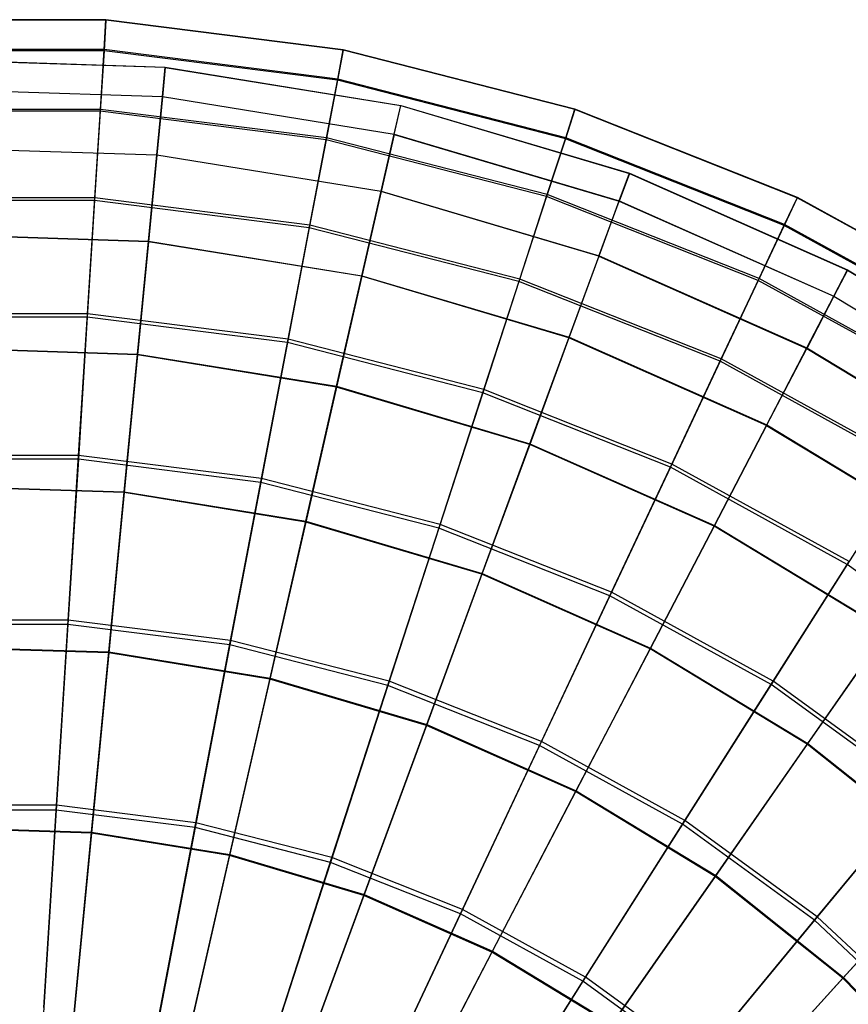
# Model space of a CAD drawing. Extents: x 0.2 to 40.1, y -6.7 to 6.7.
# Tile 106 of 256: x 5.2 to 6.6, y 5 to 6.7. Entities that reach past the tile are written whole.
import ezdxf

# ---------------------------------------------------------------- set-up
doc = ezdxf.new("R2010")
doc.units = 0
doc.header["$MEASUREMENT"] = 0
doc.layers.get('0').update_dxf_attribs({"color": 13, "linetype": 'CONTINUOUS'})

# ---------------------------------------------------------------- blocks, each defined once
blk = doc.blocks.new('SNOWBALL_XIV_PM3_STL')
at = {"color": 0}
for p, q in [((5.3846, 6.6852, 14.1364), (4.9775, 6.6852, 14.1364)), ((5.3846, 6.6852, 14.1364), (4.9775, 6.6852, 14.1364)), ((5.3846, 6.6845, 14.5403), (4.9775, 6.6845, 14.5403)), ((5.3846, 6.6845, 14.5403), (4.9775, 6.6845, 14.5403)), ((5.3846, 6.6845, 14.5403), (5.3813, 6.6323, 14.9408)), ((5.3846, 6.6845, 14.5403), (5.3813, 6.6323, 14.9408)), ((5.3814, 6.6343, 13.7358), (5.3846, 6.6852, 14.1364)), ((5.3814, 6.6343, 13.7358), (5.3846, 6.6852, 14.1364)), ((5.3846, 6.6852, 14.1364), (5.3846, 6.6845, 14.5403)), ((5.7885, 6.6341, 14.1364), (5.3846, 6.6852, 14.1364)), ((5.3846, 6.6852, 14.1364), (5.3846, 6.6845, 14.5403)), ((5.7885, 6.6341, 14.1364), (5.3846, 6.6852, 14.1364)), ((5.7884, 6.6335, 14.5403), (5.3846, 6.6845, 14.5403)), ((5.7884, 6.6335, 14.5403), (5.3846, 6.6845, 14.5403)), ((5.3814, 6.6343, 13.7358), (4.9807, 6.6343, 13.7358)), ((5.3814, 6.6343, 13.7358), (4.9807, 6.6343, 13.7358)), ((5.3813, 6.6323, 14.9408), (4.9808, 6.6323, 14.9408)), ((5.3813, 6.6323, 14.9408), (4.9808, 6.6323, 14.9408)), ((5.3813, 6.6323, 14.9408), (5.3748, 6.5294, 15.3313)), ((5.3813, 6.6323, 14.9408), (5.3748, 6.5294, 15.3313)), ((5.375, 6.5326, 13.345), (5.3814, 6.6343, 13.7358)), ((5.375, 6.5326, 13.345), (5.3814, 6.6343, 13.7358)), ((5.7786, 6.5821, 14.9408), (5.3813, 6.6323, 14.9408)), ((5.7786, 6.5821, 14.9408), (5.3813, 6.6323, 14.9408)), ((5.779, 6.584, 13.7358), (5.3814, 6.6343, 13.7358)), ((5.779, 6.584, 13.7358), (5.3814, 6.6343, 13.7358)), ((5.7884, 6.6335, 14.5403), (5.7786, 6.5821, 14.9408)), ((5.7884, 6.6335, 14.5403), (5.7786, 6.5821, 14.9408)), ((5.779, 6.584, 13.7358), (5.7885, 6.6341, 14.1364)), ((5.779, 6.584, 13.7358), (5.7885, 6.6341, 14.1364)), ((5.7885, 6.6341, 14.1364), (5.7884, 6.6335, 14.5403)), ((5.7885, 6.6341, 14.1364), (5.7884, 6.6335, 14.5403)), ((6.1826, 6.5323, 14.5403), (5.7884, 6.6335, 14.5403)), ((6.1826, 6.5323, 14.5403), (5.7884, 6.6335, 14.5403)), ((6.1828, 6.5329, 14.1364), (5.7885, 6.6341, 14.1364)), ((6.1828, 6.5329, 14.1364), (5.7885, 6.6341, 14.1364)), ((5.0795, 6.6173, 14.1386), (5.4854, 6.6042, 14.1386)), ((5.0795, 6.6173, 14.1386), (5.4854, 6.6042, 14.1386)), ((5.4854, 6.6041, 14.5346), (5.0795, 6.6171, 14.5346)), ((5.4854, 6.6041, 14.5346), (5.0795, 6.6171, 14.5346)), ((5.4854, 6.6041, 14.5346), (5.4805, 6.5539, 14.9274)), ((5.4854, 6.6041, 14.5346), (5.4805, 6.5539, 14.9274)), ((5.4806, 6.5544, 13.7458), (5.4854, 6.6042, 14.1386)), ((5.4806, 6.5544, 13.7458), (5.4854, 6.6042, 14.1386)), ((5.4854, 6.6042, 14.1386), (5.8863, 6.5394, 14.1386)), ((5.4854, 6.6041, 14.5346), (5.4854, 6.6042, 14.1386)), ((5.4854, 6.6042, 14.1386), (5.8863, 6.5394, 14.1386)), ((5.4854, 6.6041, 14.5346), (5.4854, 6.6042, 14.1386)), ((5.4854, 6.6041, 14.5346), (5.8862, 6.5393, 14.5346)), ((5.4854, 6.6041, 14.5346), (5.8862, 6.5393, 14.5346)), ((5.7786, 6.5821, 14.9408), (5.7593, 6.4808, 15.3313)), ((5.7786, 6.5821, 14.9408), (5.7593, 6.4808, 15.3313)), ((5.7599, 6.484, 13.345), (5.779, 6.584, 13.7358)), ((5.7599, 6.484, 13.345), (5.779, 6.584, 13.7358)), ((6.1665, 6.4825, 14.9408), (5.7786, 6.5821, 14.9408)), ((6.1665, 6.4825, 14.9408), (5.7786, 6.5821, 14.9408)), ((6.1671, 6.4844, 13.7358), (5.779, 6.584, 13.7358)), ((6.1671, 6.4844, 13.7358), (5.779, 6.584, 13.7358)), ((5.0811, 6.5672, 13.7458), (5.4806, 6.5544, 13.7458)), ((5.0811, 6.5672, 13.7458), (5.4806, 6.5544, 13.7458)), ((5.4805, 6.5539, 14.9274), (5.0811, 6.5667, 14.9274)), ((5.4805, 6.5539, 14.9274), (5.0811, 6.5667, 14.9274)), ((5.4805, 6.5539, 14.9274), (5.4709, 6.4545, 15.3107)), ((5.4805, 6.5539, 14.9274), (5.4709, 6.4545, 15.3107)), ((5.471, 6.4552, 13.3625), (5.4806, 6.5544, 13.7458)), ((5.471, 6.4552, 13.3625), (5.4806, 6.5544, 13.7458)), ((5.875, 6.4901, 14.9274), (5.4805, 6.5539, 14.9274)), ((5.875, 6.4901, 14.9274), (5.4805, 6.5539, 14.9274)), ((5.4806, 6.5544, 13.7458), (5.8751, 6.4906, 13.7458)), ((5.4806, 6.5544, 13.7458), (5.8751, 6.4906, 13.7458)), ((5.375, 6.5326, 13.345), (4.9871, 6.5326, 13.345)), ((5.375, 6.5326, 13.345), (4.9871, 6.5326, 13.345)), ((5.3655, 6.382, 12.9704), (5.375, 6.5326, 13.345)), ((5.3655, 6.382, 12.9704), (5.375, 6.5326, 13.345)), ((5.7599, 6.484, 13.345), (5.375, 6.5326, 13.345)), ((5.7599, 6.484, 13.345), (5.375, 6.5326, 13.345)), ((5.875, 6.4901, 14.9274), (5.8862, 6.5393, 14.5346)), ((5.875, 6.4901, 14.9274), (5.8862, 6.5393, 14.5346)), ((5.8751, 6.4906, 13.7458), (5.8863, 6.5394, 14.1386)), ((5.8751, 6.4906, 13.7458), (5.8863, 6.5394, 14.1386)), ((5.8863, 6.5394, 14.1386), (5.8862, 6.5393, 14.5346)), ((5.8863, 6.5394, 14.1386), (5.8862, 6.5393, 14.5346)), ((5.8862, 6.5393, 14.5346), (6.2755, 6.4238, 14.5346)), ((5.8862, 6.5393, 14.5346), (6.2755, 6.4238, 14.5346)), ((5.8863, 6.5394, 14.1386), (6.2756, 6.4239, 14.1386)), ((5.8863, 6.5394, 14.1386), (6.2756, 6.4239, 14.1386)), ((6.1826, 6.5323, 14.5403), (6.1665, 6.4825, 14.9408)), ((6.1826, 6.5323, 14.5403), (6.1665, 6.4825, 14.9408)), ((6.1671, 6.4844, 13.7358), (6.1828, 6.5329, 14.1364)), ((6.1671, 6.4844, 13.7358), (6.1828, 6.5329, 14.1364)), ((6.1828, 6.5329, 14.1364), (6.1826, 6.5323, 14.5403)), ((6.1828, 6.5329, 14.1364), (6.1826, 6.5323, 14.5403)), ((6.5611, 6.3824, 14.5403), (6.1826, 6.5323, 14.5403)), ((6.5611, 6.3824, 14.5403), (6.1826, 6.5323, 14.5403)), ((6.5614, 6.383, 14.1364), (6.1828, 6.5329, 14.1364)), ((6.5614, 6.383, 14.1364), (6.1828, 6.5329, 14.1364)), ((5.3748, 6.5294, 15.3313), (4.9873, 6.5294, 15.3313)), ((5.3748, 6.5294, 15.3313), (4.9873, 6.5294, 15.3313)), ((5.3748, 6.5294, 15.3313), (5.3653, 6.3775, 15.7054)), ((5.3748, 6.5294, 15.3313), (5.3653, 6.3775, 15.7054)), ((5.7593, 6.4808, 15.3313), (5.3748, 6.5294, 15.3313)), ((5.7593, 6.4808, 15.3313), (5.3748, 6.5294, 15.3313)), ((5.7316, 6.3357, 12.9704), (5.7599, 6.484, 13.345)), ((5.7316, 6.3357, 12.9704), (5.7599, 6.484, 13.345)), ((6.1356, 6.3876, 13.345), (5.7599, 6.484, 13.345)), ((6.1356, 6.3876, 13.345), (5.7599, 6.484, 13.345)), ((5.875, 6.4901, 14.9274), (5.8528, 6.3928, 15.3107)), ((5.875, 6.4901, 14.9274), (5.8528, 6.3928, 15.3107)), ((5.8529, 6.3935, 13.3625), (5.8751, 6.4906, 13.7458)), ((5.8529, 6.3935, 13.3625), (5.8751, 6.4906, 13.7458)), ((5.875, 6.4901, 14.9274), (6.2581, 6.3764, 14.9274)), ((5.875, 6.4901, 14.9274), (6.2581, 6.3764, 14.9274)), ((5.8751, 6.4906, 13.7458), (6.2583, 6.3768, 13.7458)), ((5.8751, 6.4906, 13.7458), (6.2583, 6.3768, 13.7458)), ((6.1665, 6.4825, 14.9408), (6.1346, 6.3845, 15.3313)), ((6.1665, 6.4825, 14.9408), (6.1346, 6.3845, 15.3313)), ((6.1356, 6.3876, 13.345), (6.1671, 6.4844, 13.7358)), ((6.1356, 6.3876, 13.345), (6.1671, 6.4844, 13.7358)), ((6.5388, 6.3351, 14.9408), (6.1665, 6.4825, 14.9408)), ((6.5388, 6.3351, 14.9408), (6.1665, 6.4825, 14.9408)), ((6.5397, 6.3369, 13.7358), (6.1671, 6.4844, 13.7358)), ((6.5397, 6.3369, 13.7358), (6.1671, 6.4844, 13.7358)), ((5.0843, 6.4676, 13.3625), (5.471, 6.4552, 13.3625)), ((5.0843, 6.4676, 13.3625), (5.471, 6.4552, 13.3625)), ((5.4709, 6.4545, 15.3107), (5.0843, 6.4669, 15.3107)), ((5.4709, 6.4545, 15.3107), (5.0843, 6.4669, 15.3107)), ((5.7593, 6.4808, 15.3313), (5.7307, 6.3313, 15.7054)), ((5.7593, 6.4808, 15.3313), (5.7307, 6.3313, 15.7054)), ((6.1346, 6.3845, 15.3313), (5.7593, 6.4808, 15.3313)), ((6.1346, 6.3845, 15.3313), (5.7593, 6.4808, 15.3313)), ((5.4709, 6.4545, 15.3107), (5.4567, 6.3075, 15.6781)), ((5.4709, 6.4545, 15.3107), (5.4567, 6.3075, 15.6781)), ((5.4568, 6.3085, 12.9949), (5.471, 6.4552, 13.3625)), ((5.4568, 6.3085, 12.9949), (5.471, 6.4552, 13.3625)), ((5.8528, 6.3928, 15.3107), (5.4709, 6.4545, 15.3107)), ((5.8528, 6.3928, 15.3107), (5.4709, 6.4545, 15.3107)), ((5.471, 6.4552, 13.3625), (5.8529, 6.3935, 13.3625)), ((5.471, 6.4552, 13.3625), (5.8529, 6.3935, 13.3625)), ((6.2755, 6.4238, 14.5346), (6.2581, 6.3764, 14.9274)), ((6.2755, 6.4238, 14.5346), (6.2581, 6.3764, 14.9274)), ((6.2583, 6.3768, 13.7458), (6.2756, 6.4239, 14.1386)), ((6.2583, 6.3768, 13.7458), (6.2756, 6.4239, 14.1386)), ((6.2756, 6.4239, 14.1386), (6.2755, 6.4238, 14.5346)), ((6.2756, 6.4239, 14.1386), (6.2755, 6.4238, 14.5346)), ((6.2755, 6.4238, 14.5346), (6.6469, 6.2594, 14.5346)), ((6.2755, 6.4238, 14.5346), (6.6469, 6.2594, 14.5346)), ((6.2756, 6.4239, 14.1386), (6.6469, 6.2595, 14.1386)), ((6.2756, 6.4239, 14.1386), (6.6469, 6.2595, 14.1386)), ((5.3655, 6.382, 12.9704), (4.9966, 6.382, 12.9704)), ((5.3655, 6.382, 12.9704), (4.9966, 6.382, 12.9704)), ((5.3531, 6.1847, 12.6182), (5.3655, 6.382, 12.9704)), ((5.3531, 6.1847, 12.6182), (5.3655, 6.382, 12.9704)), ((5.7316, 6.3357, 12.9704), (5.3655, 6.382, 12.9704)), ((5.7316, 6.3357, 12.9704), (5.3655, 6.382, 12.9704)), ((5.8528, 6.3928, 15.3107), (5.8199, 6.2488, 15.6781)), ((5.8528, 6.3928, 15.3107), (5.8199, 6.2488, 15.6781)), ((5.8201, 6.2497, 12.9949), (5.8529, 6.3935, 13.3625)), ((5.8201, 6.2497, 12.9949), (5.8529, 6.3935, 13.3625)), ((6.2236, 6.2827, 15.3107), (5.8528, 6.3928, 15.3107)), ((6.2236, 6.2827, 15.3107), (5.8528, 6.3928, 15.3107)), ((5.8529, 6.3935, 13.3625), (6.2239, 6.2834, 13.3625)), ((5.8529, 6.3935, 13.3625), (6.2239, 6.2834, 13.3625)), ((6.1346, 6.3845, 15.3313), (6.0876, 6.2397, 15.7054)), ((6.1346, 6.3845, 15.3313), (6.0876, 6.2397, 15.7054)), ((6.089, 6.244, 12.9704), (6.1356, 6.3876, 13.345)), ((6.089, 6.244, 12.9704), (6.1356, 6.3876, 13.345)), ((6.4949, 6.2418, 15.3313), (6.1346, 6.3845, 15.3313)), ((6.4949, 6.2418, 15.3313), (6.1346, 6.3845, 15.3313)), ((6.4963, 6.2447, 13.345), (6.1356, 6.3876, 13.345)), ((6.4963, 6.2447, 13.345), (6.1356, 6.3876, 13.345)), ((6.5611, 6.3824, 14.5403), (6.5388, 6.3351, 14.9408)), ((6.5611, 6.3824, 14.5403), (6.5388, 6.3351, 14.9408)), ((6.5397, 6.3369, 13.7358), (6.5614, 6.383, 14.1364)), ((6.5397, 6.3369, 13.7358), (6.5614, 6.383, 14.1364)), ((6.5614, 6.383, 14.1364), (6.5611, 6.3824, 14.5403)), ((6.5614, 6.383, 14.1364), (6.5611, 6.3824, 14.5403)), ((6.9178, 6.1863, 14.5403), (6.5611, 6.3824, 14.5403)), ((6.9178, 6.1863, 14.5403), (6.5611, 6.3824, 14.5403)), ((6.9181, 6.1869, 14.1364), (6.5614, 6.383, 14.1364)), ((6.9181, 6.1869, 14.1364), (6.5614, 6.383, 14.1364)), ((5.3653, 6.3775, 15.7054), (4.9968, 6.3775, 15.7054)), ((5.3653, 6.3775, 15.7054), (4.9968, 6.3775, 15.7054)), ((5.3653, 6.3775, 15.7054), (5.3528, 6.1791, 16.0569)), ((5.3653, 6.3775, 15.7054), (5.3528, 6.1791, 16.0569)), ((5.7307, 6.3313, 15.7054), (5.3653, 6.3775, 15.7054)), ((5.7307, 6.3313, 15.7054), (5.3653, 6.3775, 15.7054)), ((6.2236, 6.2827, 15.3107), (6.2581, 6.3764, 14.9274)), ((6.2236, 6.2827, 15.3107), (6.2581, 6.3764, 14.9274)), ((6.2239, 6.2834, 13.3625), (6.2583, 6.3768, 13.7458)), ((6.2239, 6.2834, 13.3625), (6.2583, 6.3768, 13.7458)), ((6.2581, 6.3764, 14.9274), (6.6235, 6.2147, 14.9274)), ((6.2581, 6.3764, 14.9274), (6.6235, 6.2147, 14.9274)), ((6.2583, 6.3768, 13.7458), (6.6237, 6.2151, 13.7458)), ((6.2583, 6.3768, 13.7458), (6.6237, 6.2151, 13.7458)), ((5.7307, 6.3313, 15.7054), (5.6935, 6.136, 16.0569)), ((5.7307, 6.3313, 15.7054), (5.6935, 6.136, 16.0569)), ((5.6946, 6.1416, 12.6182), (5.7316, 6.3357, 12.9704)), ((5.6946, 6.1416, 12.6182), (5.7316, 6.3357, 12.9704)), ((6.0876, 6.2397, 15.7054), (5.7307, 6.3313, 15.7054)), ((6.0876, 6.2397, 15.7054), (5.7307, 6.3313, 15.7054)), ((6.089, 6.244, 12.9704), (5.7316, 6.3357, 12.9704)), ((6.089, 6.244, 12.9704), (5.7316, 6.3357, 12.9704)), ((6.5388, 6.3351, 14.9408), (6.4949, 6.2418, 15.3313)), ((6.5388, 6.3351, 14.9408), (6.4949, 6.2418, 15.3313)), ((6.4963, 6.2447, 13.345), (6.5397, 6.3369, 13.7358)), ((6.4963, 6.2447, 13.345), (6.5397, 6.3369, 13.7358)), ((6.8897, 6.1422, 14.9408), (6.5388, 6.3351, 14.9408)), ((6.8897, 6.1422, 14.9408), (6.5388, 6.3351, 14.9408)), ((6.8908, 6.1438, 13.7358), (6.5397, 6.3369, 13.7358)), ((6.8908, 6.1438, 13.7358), (6.5397, 6.3369, 13.7358)), ((5.089, 6.3203, 12.9949), (5.4568, 6.3085, 12.9949)), ((5.089, 6.3203, 12.9949), (5.4568, 6.3085, 12.9949)), ((5.4567, 6.3075, 15.6781), (5.089, 6.3193, 15.6781)), ((5.4567, 6.3075, 15.6781), (5.089, 6.3193, 15.6781)), ((5.4567, 6.3075, 15.6781), (5.4382, 6.1152, 16.0238)), ((5.4567, 6.3075, 15.6781), (5.4382, 6.1152, 16.0238)), ((5.4383, 6.1164, 12.6491), (5.4568, 6.3085, 12.9949)), ((5.4383, 6.1164, 12.6491), (5.4568, 6.3085, 12.9949)), ((5.8199, 6.2488, 15.6781), (5.4567, 6.3075, 15.6781)), ((5.8199, 6.2488, 15.6781), (5.4567, 6.3075, 15.6781)), ((5.4568, 6.3085, 12.9949), (5.8201, 6.2497, 12.9949)), ((5.4568, 6.3085, 12.9949), (5.8201, 6.2497, 12.9949)), ((6.2236, 6.2827, 15.3107), (6.1726, 6.1441, 15.6781)), ((6.2236, 6.2827, 15.3107), (6.1726, 6.1441, 15.6781)), ((6.1729, 6.145, 12.9949), (6.2239, 6.2834, 13.3625)), ((6.1729, 6.145, 12.9949), (6.2239, 6.2834, 13.3625)), ((6.2236, 6.2827, 15.3107), (6.5773, 6.1261, 15.3107)), ((6.2236, 6.2827, 15.3107), (6.5773, 6.1261, 15.3107)), ((6.2239, 6.2834, 13.3625), (6.5777, 6.1268, 13.3625)), ((6.2239, 6.2834, 13.3625), (6.5777, 6.1268, 13.3625)), ((5.8199, 6.2488, 15.6781), (5.7769, 6.0604, 16.0238)), ((5.8199, 6.2488, 15.6781), (5.7769, 6.0604, 16.0238)), ((5.7772, 6.0616, 12.6491), (5.8201, 6.2497, 12.9949)), ((5.7772, 6.0616, 12.6491), (5.8201, 6.2497, 12.9949)), ((6.1726, 6.1441, 15.6781), (5.8199, 6.2488, 15.6781)), ((6.1726, 6.1441, 15.6781), (5.8199, 6.2488, 15.6781)), ((5.8201, 6.2497, 12.9949), (6.1729, 6.145, 12.9949)), ((5.8201, 6.2497, 12.9949), (6.1729, 6.145, 12.9949)), ((6.6469, 6.2594, 14.5346), (6.6235, 6.2147, 14.9274)), ((6.6469, 6.2594, 14.5346), (6.6235, 6.2147, 14.9274)), ((6.6237, 6.2151, 13.7458), (6.6469, 6.2595, 14.1386)), ((6.6237, 6.2151, 13.7458), (6.6469, 6.2595, 14.1386)), ((6.6469, 6.2595, 14.1386), (6.9942, 6.049, 14.1386)), ((6.6469, 6.2595, 14.1386), (6.6469, 6.2594, 14.5346)), ((6.6469, 6.2595, 14.1386), (6.6469, 6.2594, 14.5346)), ((6.6469, 6.2595, 14.1386), (6.9942, 6.049, 14.1386)), ((6.6469, 6.2594, 14.5346), (6.9941, 6.0489, 14.5346)), ((6.6469, 6.2594, 14.5346), (6.9941, 6.0489, 14.5346)), ((6.0876, 6.2397, 15.7054), (6.0261, 6.0506, 16.0569)), ((6.0876, 6.2397, 15.7054), (6.0261, 6.0506, 16.0569)), ((6.0279, 6.056, 12.6182), (6.089, 6.244, 12.9704)), ((6.0279, 6.056, 12.6182), (6.089, 6.244, 12.9704)), ((6.4301, 6.1041, 15.7054), (6.0876, 6.2397, 15.7054)), ((6.4301, 6.1041, 15.7054), (6.0876, 6.2397, 15.7054)), ((6.432, 6.1081, 12.9704), (6.089, 6.244, 12.9704)), ((6.432, 6.1081, 12.9704), (6.089, 6.244, 12.9704)), ((6.4949, 6.2418, 15.3313), (6.4301, 6.1041, 15.7054)), ((6.4949, 6.2418, 15.3313), (6.4301, 6.1041, 15.7054)), ((6.432, 6.1081, 12.9704), (6.4963, 6.2447, 13.345)), ((6.432, 6.1081, 12.9704), (6.4963, 6.2447, 13.345)), ((6.8345, 6.0551, 15.3313), (6.4949, 6.2418, 15.3313)), ((6.8345, 6.0551, 15.3313), (6.4949, 6.2418, 15.3313)), ((6.8362, 6.0579, 13.345), (6.4963, 6.2447, 13.345)), ((6.8362, 6.0579, 13.345), (6.4963, 6.2447, 13.345)), ((6.6235, 6.2147, 14.9274), (6.5773, 6.1261, 15.3107)), ((6.6235, 6.2147, 14.9274), (6.5773, 6.1261, 15.3107)), ((6.5777, 6.1268, 13.3625), (6.6237, 6.2151, 13.7458)), ((6.5777, 6.1268, 13.3625), (6.6237, 6.2151, 13.7458)), ((6.6235, 6.2147, 14.9274), (6.9653, 6.0075, 14.9274)), ((6.6235, 6.2147, 14.9274), (6.9653, 6.0075, 14.9274)), ((6.6237, 6.2151, 13.7458), (6.9655, 6.0079, 13.7458)), ((6.6237, 6.2151, 13.7458), (6.9655, 6.0079, 13.7458)), ((5.3531, 6.1847, 12.6182), (5.009, 6.1847, 12.6182)), ((5.3531, 6.1847, 12.6182), (5.009, 6.1847, 12.6182)), ((5.338, 5.9441, 12.2941), (5.3531, 6.1847, 12.6182)), ((5.338, 5.9441, 12.2941), (5.3531, 6.1847, 12.6182)), ((5.6946, 6.1416, 12.6182), (5.3531, 6.1847, 12.6182)), ((5.6946, 6.1416, 12.6182), (5.3531, 6.1847, 12.6182)), ((5.3528, 6.1791, 16.0569), (5.0093, 6.1791, 16.0569)), ((5.3528, 6.1791, 16.0569), (5.0093, 6.1791, 16.0569)), ((5.3528, 6.1791, 16.0569), (5.3376, 5.9374, 16.3802)), ((5.3528, 6.1791, 16.0569), (5.3376, 5.9374, 16.3802)), ((5.6935, 6.136, 16.0569), (5.3528, 6.1791, 16.0569)), ((5.6935, 6.136, 16.0569), (5.3528, 6.1791, 16.0569)), ((5.6935, 6.136, 16.0569), (5.6481, 5.8982, 16.3802)), ((5.6935, 6.136, 16.0569), (5.6481, 5.8982, 16.3802)), ((5.6494, 5.9048, 12.2941), (5.6946, 6.1416, 12.6182)), ((5.6494, 5.9048, 12.2941), (5.6946, 6.1416, 12.6182)), ((6.0261, 6.0506, 16.0569), (5.6935, 6.136, 16.0569)), ((6.0261, 6.0506, 16.0569), (5.6935, 6.136, 16.0569)), ((6.0279, 6.056, 12.6182), (5.6946, 6.1416, 12.6182)), ((6.0279, 6.056, 12.6182), (5.6946, 6.1416, 12.6182)), ((6.1726, 6.1441, 15.6781), (6.1059, 5.9628, 16.0238)), ((6.1726, 6.1441, 15.6781), (6.1059, 5.9628, 16.0238)), ((6.1063, 5.964, 12.6491), (6.1729, 6.145, 12.9949)), ((6.1063, 5.964, 12.6491), (6.1729, 6.145, 12.9949)), ((6.509, 5.9952, 15.6781), (6.1726, 6.1441, 15.6781)), ((6.509, 5.9952, 15.6781), (6.1726, 6.1441, 15.6781)), ((6.1729, 6.145, 12.9949), (6.5095, 5.996, 12.9949)), ((6.1729, 6.145, 12.9949), (6.5095, 5.996, 12.9949)), ((5.0952, 6.1274, 12.6491), (5.4383, 6.1164, 12.6491)), ((5.0952, 6.1274, 12.6491), (5.4383, 6.1164, 12.6491)), ((5.4382, 6.1152, 16.0238), (5.0952, 6.1262, 16.0238)), ((5.4382, 6.1152, 16.0238), (5.0952, 6.1262, 16.0238)), ((5.4382, 6.1152, 16.0238), (5.4156, 5.8808, 16.3422)), ((5.4382, 6.1152, 16.0238), (5.4156, 5.8808, 16.3422)), ((5.4157, 5.8823, 12.3305), (5.4383, 6.1164, 12.6491)), ((5.4157, 5.8823, 12.3305), (5.4383, 6.1164, 12.6491)), ((5.7769, 6.0604, 16.0238), (5.4382, 6.1152, 16.0238)), ((5.7769, 6.0604, 16.0238), (5.4382, 6.1152, 16.0238)), ((5.4383, 6.1164, 12.6491), (5.7772, 6.0616, 12.6491)), ((5.4383, 6.1164, 12.6491), (5.7772, 6.0616, 12.6491)), ((6.509, 5.9952, 15.6781), (6.5773, 6.1261, 15.3107)), ((6.509, 5.9952, 15.6781), (6.5773, 6.1261, 15.3107)), ((6.5095, 5.996, 12.9949), (6.5777, 6.1268, 13.3625)), ((6.5095, 5.996, 12.9949), (6.5777, 6.1268, 13.3625)), ((6.5773, 6.1261, 15.3107), (6.9081, 5.9256, 15.3107)), ((6.5773, 6.1261, 15.3107), (6.9081, 5.9256, 15.3107)), ((6.5777, 6.1268, 13.3625), (6.9085, 5.9262, 13.3625)), ((6.5777, 6.1268, 13.3625), (6.9085, 5.9262, 13.3625)), ((6.4301, 6.1041, 15.7054), (6.3455, 5.9242, 16.0569)), ((6.4301, 6.1041, 15.7054), (6.3455, 5.9242, 16.0569)), ((6.3479, 5.9293, 12.6182), (6.432, 6.1081, 12.9704)), ((6.3479, 5.9293, 12.6182), (6.432, 6.1081, 12.9704)), ((6.7529, 5.9266, 15.7054), (6.4301, 6.1041, 15.7054)), ((6.7529, 5.9266, 15.7054), (6.4301, 6.1041, 15.7054)), ((6.7553, 5.9304, 12.9704), (6.432, 6.1081, 12.9704)), ((6.7553, 5.9304, 12.9704), (6.432, 6.1081, 12.9704)), ((5.7769, 6.0604, 16.0238), (5.7245, 5.8308, 16.3422)), ((5.7769, 6.0604, 16.0238), (5.7245, 5.8308, 16.3422)), ((5.7249, 5.8323, 12.3305), (5.7772, 6.0616, 12.6491)), ((5.7249, 5.8323, 12.3305), (5.7772, 6.0616, 12.6491)), ((6.1059, 5.9628, 16.0238), (5.7769, 6.0604, 16.0238)), ((6.1059, 5.9628, 16.0238), (5.7769, 6.0604, 16.0238)), ((5.7772, 6.0616, 12.6491), (6.1063, 5.964, 12.6491)), ((5.7772, 6.0616, 12.6491), (6.1063, 5.964, 12.6491)), ((6.0261, 6.0506, 16.0569), (5.9513, 5.8203, 16.3802)), ((6.0261, 6.0506, 16.0569), (5.9513, 5.8203, 16.3802)), ((5.9534, 5.8267, 12.2941), (6.0279, 6.056, 12.6182)), ((5.9534, 5.8267, 12.2941), (6.0279, 6.056, 12.6182)), ((6.3455, 5.9242, 16.0569), (6.0261, 6.0506, 16.0569)), ((6.3455, 5.9242, 16.0569), (6.0261, 6.0506, 16.0569)), ((6.3479, 5.9293, 12.6182), (6.0279, 6.056, 12.6182)), ((6.3479, 5.9293, 12.6182), (6.0279, 6.056, 12.6182)), ((6.4202, 5.825, 12.6491), (6.5095, 5.996, 12.9949)), ((6.4202, 5.825, 12.6491), (6.5095, 5.996, 12.9949)), ((6.5095, 5.996, 12.9949), (6.8242, 5.8053, 12.9949)), ((6.5095, 5.996, 12.9949), (6.8242, 5.8053, 12.9949)), ((6.509, 5.9952, 15.6781), (6.4197, 5.8239, 16.0238)), ((6.509, 5.9952, 15.6781), (6.4197, 5.8239, 16.0238)), ((6.509, 5.9952, 15.6781), (6.8236, 5.8044, 15.6781)), ((6.509, 5.9952, 15.6781), (6.8236, 5.8044, 15.6781)), ((6.1059, 5.9628, 16.0238), (6.0246, 5.7418, 16.3422)), ((6.1059, 5.9628, 16.0238), (6.0246, 5.7418, 16.3422)), ((6.0251, 5.7432, 12.3305), (6.1063, 5.964, 12.6491)), ((6.0251, 5.7432, 12.3305), (6.1063, 5.964, 12.6491)), ((6.4197, 5.8239, 16.0238), (6.1059, 5.9628, 16.0238)), ((6.4197, 5.8239, 16.0238), (6.1059, 5.9628, 16.0238)), ((6.1063, 5.964, 12.6491), (6.4202, 5.825, 12.6491)), ((6.1063, 5.964, 12.6491), (6.4202, 5.825, 12.6491)), ((5.338, 5.9441, 12.2941), (5.0241, 5.9441, 12.2941)), ((5.338, 5.9441, 12.2941), (5.0241, 5.9441, 12.2941)), ((5.3376, 5.9374, 16.3802), (5.0245, 5.9374, 16.3802)), ((5.3376, 5.9374, 16.3802), (5.0245, 5.9374, 16.3802)), ((5.3376, 5.9374, 16.3802), (5.3199, 5.6565, 16.6698)), ((5.3376, 5.9374, 16.3802), (5.3199, 5.6565, 16.6698)), ((5.3204, 5.6641, 12.0036), (5.338, 5.9441, 12.2941)), ((5.3204, 5.6641, 12.0036), (5.338, 5.9441, 12.2941)), ((5.6481, 5.8982, 16.3802), (5.3376, 5.9374, 16.3802)), ((5.6481, 5.8982, 16.3802), (5.3376, 5.9374, 16.3802)), ((5.6494, 5.9048, 12.2941), (5.338, 5.9441, 12.2941)), ((5.6494, 5.9048, 12.2941), (5.338, 5.9441, 12.2941)), ((6.2452, 5.7112, 12.2941), (6.3479, 5.9293, 12.6182)), ((6.2452, 5.7112, 12.2941), (6.3479, 5.9293, 12.6182)), ((6.6494, 5.7635, 12.6182), (6.3479, 5.9293, 12.6182)), ((6.6494, 5.7635, 12.6182), (6.3479, 5.9293, 12.6182)), ((6.3455, 5.9242, 16.0569), (6.2424, 5.7051, 16.3802)), ((6.3455, 5.9242, 16.0569), (6.2424, 5.7051, 16.3802)), ((6.6464, 5.7587, 16.0569), (6.3455, 5.9242, 16.0569)), ((6.6464, 5.7587, 16.0569), (6.3455, 5.9242, 16.0569)), ((6.7529, 5.9266, 15.7054), (6.6464, 5.7587, 16.0569)), ((6.7529, 5.9266, 15.7054), (6.6464, 5.7587, 16.0569)), ((5.6481, 5.8982, 16.3802), (5.5954, 5.6217, 16.6698)), ((5.6481, 5.8982, 16.3802), (5.5954, 5.6217, 16.6698)), ((5.5968, 5.6292, 12.0036), (5.6494, 5.9048, 12.2941)), ((5.5968, 5.6292, 12.0036), (5.6494, 5.9048, 12.2941)), ((5.9513, 5.8203, 16.3802), (5.6481, 5.8982, 16.3802)), ((5.9513, 5.8203, 16.3802), (5.6481, 5.8982, 16.3802)), ((5.9534, 5.8267, 12.2941), (5.6494, 5.9048, 12.2941)), ((5.9534, 5.8267, 12.2941), (5.6494, 5.9048, 12.2941)), ((5.1027, 5.8923, 12.3305), (5.4157, 5.8823, 12.3305)), ((5.1027, 5.8923, 12.3305), (5.4157, 5.8823, 12.3305)), ((5.4156, 5.8808, 16.3422), (5.1028, 5.8908, 16.3422)), ((5.4156, 5.8808, 16.3422), (5.1028, 5.8908, 16.3422)), ((5.4156, 5.8808, 16.3422), (5.3893, 5.608, 16.6281)), ((5.4156, 5.8808, 16.3422), (5.3893, 5.608, 16.6281)), ((5.3894, 5.6097, 12.0444), (5.4157, 5.8823, 12.3305)), ((5.3894, 5.6097, 12.0444), (5.4157, 5.8823, 12.3305)), ((5.7245, 5.8308, 16.3422), (5.4156, 5.8808, 16.3422)), ((5.7245, 5.8308, 16.3422), (5.4156, 5.8808, 16.3422)), ((5.4157, 5.8823, 12.3305), (5.7249, 5.8323, 12.3305)), ((5.4157, 5.8823, 12.3305), (5.7249, 5.8323, 12.3305)), ((5.7245, 5.8308, 16.3422), (5.6636, 5.5637, 16.6281)), ((5.7245, 5.8308, 16.3422), (5.6636, 5.5637, 16.6281)), ((5.6639, 5.5654, 12.0444), (5.7249, 5.8323, 12.3305)), ((5.6639, 5.5654, 12.0444), (5.7249, 5.8323, 12.3305)), ((6.0246, 5.7418, 16.3422), (5.7245, 5.8308, 16.3422)), ((6.0246, 5.7418, 16.3422), (5.7245, 5.8308, 16.3422)), ((5.7249, 5.8323, 12.3305), (6.0251, 5.7432, 12.3305)), ((5.7249, 5.8323, 12.3305), (6.0251, 5.7432, 12.3305)), ((5.9513, 5.8203, 16.3802), (5.8643, 5.5526, 16.6698)), ((5.9513, 5.8203, 16.3802), (5.8643, 5.5526, 16.6698)), ((5.8667, 5.5599, 12.0036), (5.9534, 5.8267, 12.2941)), ((5.8667, 5.5599, 12.0036), (5.9534, 5.8267, 12.2941)), ((6.2424, 5.7051, 16.3802), (5.9513, 5.8203, 16.3802)), ((6.2424, 5.7051, 16.3802), (5.9513, 5.8203, 16.3802)), ((6.2452, 5.7112, 12.2941), (5.9534, 5.8267, 12.2941)), ((6.2452, 5.7112, 12.2941), (5.9534, 5.8267, 12.2941)), ((6.4197, 5.8239, 16.0238), (6.3107, 5.6151, 16.3422)), ((6.4197, 5.8239, 16.0238), (6.3107, 5.6151, 16.3422)), ((6.3114, 5.6164, 12.3305), (6.4202, 5.825, 12.6491)), ((6.3114, 5.6164, 12.3305), (6.4202, 5.825, 12.6491)), ((6.7131, 5.646, 16.0238), (6.4197, 5.8239, 16.0238)), ((6.7131, 5.646, 16.0238), (6.4197, 5.8239, 16.0238)), ((6.4202, 5.825, 12.6491), (6.7138, 5.647, 12.6491)), ((6.4202, 5.825, 12.6491), (6.7138, 5.647, 12.6491)), ((6.5203, 5.56, 12.2941), (6.6494, 5.7635, 12.6182)), ((6.5203, 5.56, 12.2941), (6.6494, 5.7635, 12.6182)), ((6.6464, 5.7587, 16.0569), (6.5167, 5.5543, 16.3802)), ((6.6464, 5.7587, 16.0569), (6.5167, 5.5543, 16.3802)), ((6.9243, 5.5569, 16.0569), (6.6464, 5.7587, 16.0569)), ((6.9243, 5.5569, 16.0569), (6.6464, 5.7587, 16.0569)), ((6.0246, 5.7418, 16.3422), (5.9299, 5.4846, 16.6281)), ((6.0246, 5.7418, 16.3422), (5.9299, 5.4846, 16.6281)), ((5.9305, 5.4862, 12.0444), (6.0251, 5.7432, 12.3305)), ((5.9305, 5.4862, 12.0444), (6.0251, 5.7432, 12.3305)), ((6.3107, 5.6151, 16.3422), (6.0246, 5.7418, 16.3422)), ((6.3107, 5.6151, 16.3422), (6.0246, 5.7418, 16.3422)), ((6.0251, 5.7432, 12.3305), (6.3114, 5.6164, 12.3305)), ((6.0251, 5.7432, 12.3305), (6.3114, 5.6164, 12.3305)), ((6.1258, 5.4573, 12.0036), (6.2452, 5.7112, 12.2941)), ((6.1258, 5.4573, 12.0036), (6.2452, 5.7112, 12.2941)), ((6.5203, 5.56, 12.2941), (6.2452, 5.7112, 12.2941)), ((6.5203, 5.56, 12.2941), (6.2452, 5.7112, 12.2941)), ((6.2424, 5.7051, 16.3802), (6.1225, 5.4504, 16.6698)), ((6.2424, 5.7051, 16.3802), (6.1225, 5.4504, 16.6698)), ((6.5167, 5.5543, 16.3802), (6.2424, 5.7051, 16.3802)), ((6.5167, 5.5543, 16.3802), (6.2424, 5.7051, 16.3802)), ((5.3204, 5.6641, 12.0036), (5.0417, 5.6641, 12.0036)), ((5.3204, 5.6641, 12.0036), (5.0417, 5.6641, 12.0036)), ((5.3006, 5.3494, 11.7513), (5.3204, 5.6641, 12.0036)), ((5.3006, 5.3494, 11.7513), (5.3204, 5.6641, 12.0036)), ((5.5968, 5.6292, 12.0036), (5.3204, 5.6641, 12.0036)), ((5.5968, 5.6292, 12.0036), (5.3204, 5.6641, 12.0036)), ((5.3199, 5.6565, 16.6698), (5.0422, 5.6565, 16.6698)), ((5.3199, 5.6565, 16.6698), (5.0422, 5.6565, 16.6698)), ((5.3199, 5.6565, 16.6698), (5.3, 5.3409, 16.921)), ((5.3199, 5.6565, 16.6698), (5.3, 5.3409, 16.921)), ((5.5954, 5.6217, 16.6698), (5.3199, 5.6565, 16.6698)), ((5.5954, 5.6217, 16.6698), (5.3199, 5.6565, 16.6698)), ((6.7131, 5.646, 16.0238), (6.5784, 5.4529, 16.3422)), ((6.7131, 5.646, 16.0238), (6.5784, 5.4529, 16.3422)), ((6.5792, 5.4541, 12.3305), (6.7138, 5.647, 12.6491)), ((6.5792, 5.4541, 12.3305), (6.7138, 5.647, 12.6491)), ((5.5377, 5.3194, 11.7513), (5.5968, 5.6292, 12.0036)), ((5.5377, 5.3194, 11.7513), (5.5968, 5.6292, 12.0036)), ((5.8667, 5.5599, 12.0036), (5.5968, 5.6292, 12.0036)), ((5.8667, 5.5599, 12.0036), (5.5968, 5.6292, 12.0036)), ((5.1115, 5.6186, 12.0444), (5.3894, 5.6097, 12.0444)), ((5.1115, 5.6186, 12.0444), (5.3894, 5.6097, 12.0444)), ((5.3893, 5.608, 16.6281), (5.1116, 5.617, 16.6281)), ((5.3893, 5.608, 16.6281), (5.1116, 5.617, 16.6281)), ((5.5954, 5.6217, 16.6698), (5.5361, 5.3111, 16.921)), ((5.5954, 5.6217, 16.6698), (5.5361, 5.3111, 16.921)), ((5.8643, 5.5526, 16.6698), (5.5954, 5.6217, 16.6698)), ((5.8643, 5.5526, 16.6698), (5.5954, 5.6217, 16.6698)), ((6.3107, 5.6151, 16.3422), (6.184, 5.3722, 16.6281)), ((6.3107, 5.6151, 16.3422), (6.184, 5.3722, 16.6281)), ((6.1848, 5.3737, 12.0444), (6.3114, 5.6164, 12.3305)), ((6.1848, 5.3737, 12.0444), (6.3114, 5.6164, 12.3305)), ((6.5784, 5.4529, 16.3422), (6.3107, 5.6151, 16.3422)), ((6.5784, 5.4529, 16.3422), (6.3107, 5.6151, 16.3422)), ((6.3114, 5.6164, 12.3305), (6.5792, 5.4541, 12.3305)), ((6.3114, 5.6164, 12.3305), (6.5792, 5.4541, 12.3305)), ((5.3893, 5.608, 16.6281), (5.3597, 5.3014, 16.877)), ((5.3893, 5.608, 16.6281), (5.3597, 5.3014, 16.877)), ((5.3599, 5.3033, 11.7953), (5.3894, 5.6097, 12.0444)), ((5.3599, 5.3033, 11.7953), (5.3894, 5.6097, 12.0444)), ((5.6636, 5.5637, 16.6281), (5.3893, 5.608, 16.6281)), ((5.6636, 5.5637, 16.6281), (5.3893, 5.608, 16.6281)), ((5.3894, 5.6097, 12.0444), (5.6639, 5.5654, 12.0444)), ((5.3894, 5.6097, 12.0444), (5.6639, 5.5654, 12.0444)), ((5.6636, 5.5637, 16.6281), (5.595, 5.2633, 16.877)), ((5.6636, 5.5637, 16.6281), (5.595, 5.2633, 16.877)), ((5.5954, 5.2652, 11.7953), (5.6639, 5.5654, 12.0444)), ((5.5954, 5.2652, 11.7953), (5.6639, 5.5654, 12.0444)), ((5.9299, 5.4846, 16.6281), (5.6636, 5.5637, 16.6281)), ((5.9299, 5.4846, 16.6281), (5.6636, 5.5637, 16.6281)), ((5.6639, 5.5654, 12.0444), (5.9305, 5.4862, 12.0444)), ((5.6639, 5.5654, 12.0444), (5.9305, 5.4862, 12.0444)), ((5.8643, 5.5526, 16.6698), (5.7666, 5.2519, 16.921)), ((5.8643, 5.5526, 16.6698), (5.7666, 5.2519, 16.921)), ((5.7692, 5.26, 11.7513), (5.8667, 5.5599, 12.0036)), ((5.7692, 5.26, 11.7513), (5.8667, 5.5599, 12.0036)), ((6.1225, 5.4504, 16.6698), (5.8643, 5.5526, 16.6698)), ((6.1225, 5.4504, 16.6698), (5.8643, 5.5526, 16.6698)), ((6.1258, 5.4573, 12.0036), (5.8667, 5.5599, 12.0036)), ((6.1258, 5.4573, 12.0036), (5.8667, 5.5599, 12.0036)), ((6.5167, 5.5543, 16.3802), (6.3658, 5.3166, 16.6698)), ((6.5167, 5.5543, 16.3802), (6.3658, 5.3166, 16.6698)), ((6.37, 5.3231, 12.0036), (6.5203, 5.56, 12.2941)), ((6.37, 5.3231, 12.0036), (6.5203, 5.56, 12.2941)), ((6.7699, 5.3703, 16.3802), (6.5167, 5.5543, 16.3802)), ((6.7699, 5.3703, 16.3802), (6.5167, 5.5543, 16.3802)), ((6.7742, 5.3755, 12.2941), (6.5203, 5.56, 12.2941)), ((6.7742, 5.3755, 12.2941), (6.5203, 5.56, 12.2941)), ((5.9299, 5.4846, 16.6281), (5.8235, 5.1955, 16.877)), ((5.9299, 5.4846, 16.6281), (5.8235, 5.1955, 16.877)), ((5.8242, 5.1973, 11.7953), (5.9305, 5.4862, 12.0444)), ((5.8242, 5.1973, 11.7953), (5.9305, 5.4862, 12.0444)), ((6.184, 5.3722, 16.6281), (5.9299, 5.4846, 16.6281)), ((6.184, 5.3722, 16.6281), (5.9299, 5.4846, 16.6281)), ((5.9305, 5.4862, 12.0444), (6.1848, 5.3737, 12.0444)), ((5.9305, 5.4862, 12.0444), (6.1848, 5.3737, 12.0444)), ((6.1225, 5.4504, 16.6698), (5.9879, 5.1643, 16.921)), ((6.1225, 5.4504, 16.6698), (5.9879, 5.1643, 16.921)), ((5.9915, 5.172, 11.7513), (6.1258, 5.4573, 12.0036)), ((5.9915, 5.172, 11.7513), (6.1258, 5.4573, 12.0036)), ((6.3658, 5.3166, 16.6698), (6.1225, 5.4504, 16.6698)), ((6.3658, 5.3166, 16.6698), (6.1225, 5.4504, 16.6698)), ((6.37, 5.3231, 12.0036), (6.1258, 5.4573, 12.0036)), ((6.37, 5.3231, 12.0036), (6.1258, 5.4573, 12.0036)), ((6.5784, 5.4529, 16.3422), (6.4216, 5.2281, 16.6281)), ((6.5784, 5.4529, 16.3422), (6.4216, 5.2281, 16.6281)), ((6.4226, 5.2295, 12.0444), (6.5792, 5.4541, 12.3305)), ((6.4226, 5.2295, 12.0444), (6.5792, 5.4541, 12.3305)), ((6.8231, 5.2577, 16.3422), (6.5784, 5.4529, 16.3422)), ((6.8231, 5.2577, 16.3422), (6.5784, 5.4529, 16.3422)), ((6.5792, 5.4541, 12.3305), (6.8241, 5.2588, 12.3305)), ((6.5792, 5.4541, 12.3305), (6.8241, 5.2588, 12.3305)), ((6.184, 5.3722, 16.6281), (6.0415, 5.099, 16.877)), ((6.184, 5.3722, 16.6281), (6.0415, 5.099, 16.877)), ((6.0424, 5.1007, 11.7953), (6.1848, 5.3737, 12.0444)), ((6.0424, 5.1007, 11.7953), (6.1848, 5.3737, 12.0444)), ((6.4216, 5.2281, 16.6281), (6.184, 5.3722, 16.6281)), ((6.4216, 5.2281, 16.6281), (6.184, 5.3722, 16.6281)), ((6.1848, 5.3737, 12.0444), (6.4226, 5.2295, 12.0444)), ((6.1848, 5.3737, 12.0444), (6.4226, 5.2295, 12.0444)), ((6.7699, 5.3703, 16.3802), (6.5905, 5.1534, 16.6698)), ((6.7699, 5.3703, 16.3802), (6.5905, 5.1534, 16.6698)), ((6.5954, 5.1593, 12.0036), (6.7742, 5.3755, 12.2941)), ((6.5954, 5.1593, 12.0036), (6.7742, 5.3755, 12.2941)), ((5.3006, 5.3494, 11.7513), (5.0615, 5.3494, 11.7513)), ((5.3006, 5.3494, 11.7513), (5.0615, 5.3494, 11.7513)), ((5.2789, 5.005, 11.5415), (5.3006, 5.3494, 11.7513)), ((5.2789, 5.005, 11.5415), (5.3006, 5.3494, 11.7513)), ((5.5377, 5.3194, 11.7513), (5.3006, 5.3494, 11.7513)), ((5.5377, 5.3194, 11.7513), (5.3006, 5.3494, 11.7513)), ((5.3, 5.3409, 16.921), (5.0621, 5.3409, 16.921)), ((5.3, 5.3409, 16.921), (5.0621, 5.3409, 16.921)), ((5.3, 5.3409, 16.921), (5.2783, 4.9958, 17.1298)), ((5.3, 5.3409, 16.921), (5.2783, 4.9958, 17.1298)), ((5.5361, 5.3111, 16.921), (5.3, 5.3409, 16.921)), ((5.5361, 5.3111, 16.921), (5.3, 5.3409, 16.921)), ((5.1214, 5.3109, 11.7953), (5.3599, 5.3033, 11.7953)), ((5.1214, 5.3109, 11.7953), (5.3599, 5.3033, 11.7953)), ((5.3597, 5.3014, 16.877), (5.1214, 5.309, 16.877)), ((5.3597, 5.3014, 16.877), (5.1214, 5.309, 16.877)), ((5.5361, 5.3111, 16.921), (5.4713, 4.9714, 17.1298)), ((5.5361, 5.3111, 16.921), (5.4713, 4.9714, 17.1298)), ((5.4731, 4.9805, 11.5415), (5.5377, 5.3194, 11.7513)), ((5.4731, 4.9805, 11.5415), (5.5377, 5.3194, 11.7513)), ((5.7666, 5.2519, 16.921), (5.5361, 5.3111, 16.921)), ((5.7666, 5.2519, 16.921), (5.5361, 5.3111, 16.921)), ((5.7692, 5.26, 11.7513), (5.5377, 5.3194, 11.7513)), ((5.7692, 5.26, 11.7513), (5.5377, 5.3194, 11.7513)), ((6.3658, 5.3166, 16.6698), (6.1964, 5.0497, 16.921)), ((6.3658, 5.3166, 16.6698), (6.1964, 5.0497, 16.921)), ((6.201, 5.0568, 11.7513), (6.37, 5.3231, 12.0036)), ((6.201, 5.0568, 11.7513), (6.37, 5.3231, 12.0036)), ((6.5905, 5.1534, 16.6698), (6.3658, 5.3166, 16.6698)), ((6.5905, 5.1534, 16.6698), (6.3658, 5.3166, 16.6698)), ((6.5954, 5.1593, 12.0036), (6.37, 5.3231, 12.0036)), ((6.5954, 5.1593, 12.0036), (6.37, 5.3231, 12.0036)), ((5.3597, 5.3014, 16.877), (5.3273, 4.9658, 17.0847)), ((5.3597, 5.3014, 16.877), (5.3273, 4.9658, 17.0847)), ((5.3275, 4.9678, 11.5874), (5.3599, 5.3033, 11.7953)), ((5.3275, 4.9678, 11.5874), (5.3599, 5.3033, 11.7953)), ((5.595, 5.2633, 16.877), (5.3597, 5.3014, 16.877)), ((5.595, 5.2633, 16.877), (5.3597, 5.3014, 16.877)), ((5.3599, 5.3033, 11.7953), (5.5954, 5.2652, 11.7953)), ((5.3599, 5.3033, 11.7953), (5.5954, 5.2652, 11.7953)), ((5.595, 5.2633, 16.877), (5.52, 4.9346, 17.0847)), ((5.595, 5.2633, 16.877), (5.52, 4.9346, 17.0847)), ((5.5204, 4.9366, 11.5874), (5.5954, 5.2652, 11.7953)), ((5.5204, 4.9366, 11.5874), (5.5954, 5.2652, 11.7953)), ((5.8235, 5.1955, 16.877), (5.595, 5.2633, 16.877)), ((5.8235, 5.1955, 16.877), (5.595, 5.2633, 16.877)), ((5.5954, 5.2652, 11.7953), (5.8242, 5.1973, 11.7953)), ((5.5954, 5.2652, 11.7953), (5.8242, 5.1973, 11.7953)), ((5.6626, 4.9318, 11.5415), (5.7692, 5.26, 11.7513)), ((5.6626, 4.9318, 11.5415), (5.7692, 5.26, 11.7513)), ((5.9915, 5.172, 11.7513), (5.7692, 5.26, 11.7513)), ((5.9915, 5.172, 11.7513), (5.7692, 5.26, 11.7513)), ((6.64, 5.0561, 12.0444), (6.8241, 5.2588, 12.3305)), ((6.64, 5.0561, 12.0444), (6.8241, 5.2588, 12.3305)), ((5.7666, 5.2519, 16.921), (5.6598, 4.9231, 17.1298)), ((5.7666, 5.2519, 16.921), (5.6598, 4.9231, 17.1298)), ((5.9879, 5.1643, 16.921), (5.7666, 5.2519, 16.921)), ((5.9879, 5.1643, 16.921), (5.7666, 5.2519, 16.921)), ((6.8231, 5.2577, 16.3422), (6.6388, 5.0549, 16.6281)), ((6.8231, 5.2577, 16.3422), (6.6388, 5.0549, 16.6281)), ((6.4216, 5.2281, 16.6281), (6.2453, 4.9754, 16.877)), ((6.4216, 5.2281, 16.6281), (6.2453, 4.9754, 16.877)), ((6.2464, 4.977, 11.7953), (6.4226, 5.2295, 12.0444)), ((6.2464, 4.977, 11.7953), (6.4226, 5.2295, 12.0444)), ((6.6388, 5.0549, 16.6281), (6.4216, 5.2281, 16.6281)), ((6.6388, 5.0549, 16.6281), (6.4216, 5.2281, 16.6281)), ((6.4226, 5.2295, 12.0444), (6.64, 5.0561, 12.0444)), ((6.4226, 5.2295, 12.0444), (6.64, 5.0561, 12.0444)), ((5.8235, 5.1955, 16.877), (5.7071, 4.8791, 17.0847)), ((5.8235, 5.1955, 16.877), (5.7071, 4.8791, 17.0847)), ((5.7078, 4.881, 11.5874), (5.8242, 5.1973, 11.7953)), ((5.7078, 4.881, 11.5874), (5.8242, 5.1973, 11.7953)), ((6.0415, 5.099, 16.877), (5.8235, 5.1955, 16.877)), ((6.0415, 5.099, 16.877), (5.8235, 5.1955, 16.877)), ((5.8242, 5.1973, 11.7953), (6.0424, 5.1007, 11.7953)), ((5.8242, 5.1973, 11.7953), (6.0424, 5.1007, 11.7953)), ((5.9879, 5.1643, 16.921), (5.8407, 4.8514, 17.1298)), ((5.9879, 5.1643, 16.921), (5.8407, 4.8514, 17.1298)), ((5.8446, 4.8597, 11.5415), (5.9915, 5.172, 11.7513)), ((5.8446, 4.8597, 11.5415), (5.9915, 5.172, 11.7513)), ((6.1964, 5.0497, 16.921), (5.9879, 5.1643, 16.921)), ((6.1964, 5.0497, 16.921), (5.9879, 5.1643, 16.921)), ((6.201, 5.0568, 11.7513), (5.9915, 5.172, 11.7513)), ((6.201, 5.0568, 11.7513), (5.9915, 5.172, 11.7513)), ((6.3943, 4.9163, 11.7513), (6.5954, 5.1593, 12.0036)), ((6.3943, 4.9163, 11.7513), (6.5954, 5.1593, 12.0036)), ((6.7985, 4.9686, 12.0036), (6.5954, 5.1593, 12.0036)), ((6.7985, 4.9686, 12.0036), (6.5954, 5.1593, 12.0036)), ((6.5905, 5.1534, 16.6698), (6.3889, 4.9098, 16.921)), ((6.5905, 5.1534, 16.6698), (6.3889, 4.9098, 16.921)), ((6.7929, 4.9633, 16.6698), (6.5905, 5.1534, 16.6698)), ((6.7929, 4.9633, 16.6698), (6.5905, 5.1534, 16.6698)), ((6.0415, 5.099, 16.877), (5.8855, 4.8001, 17.0847)), ((6.0415, 5.099, 16.877), (5.8855, 4.8001, 17.0847)), ((5.8865, 4.8019, 11.5874), (6.0424, 5.1007, 11.7953)), ((5.8865, 4.8019, 11.5874), (6.0424, 5.1007, 11.7953)), ((6.2453, 4.9754, 16.877), (6.0415, 5.099, 16.877)), ((6.2453, 4.9754, 16.877), (6.0415, 5.099, 16.877)), ((6.0424, 5.1007, 11.7953), (6.2464, 4.977, 11.7953)), ((6.0424, 5.1007, 11.7953), (6.2464, 4.977, 11.7953)), ((6.1964, 5.0497, 16.921), (6.0111, 4.7577, 17.1298)), ((6.1964, 5.0497, 16.921), (6.0111, 4.7577, 17.1298)), ((6.0161, 4.7655, 11.5415), (6.201, 5.0568, 11.7513)), ((6.0161, 4.7655, 11.5415), (6.201, 5.0568, 11.7513)), ((6.3889, 4.9098, 16.921), (6.1964, 5.0497, 16.921)), ((6.3889, 4.9098, 16.921), (6.1964, 5.0497, 16.921)), ((6.3943, 4.9163, 11.7513), (6.201, 5.0568, 11.7513)), ((6.3943, 4.9163, 11.7513), (6.201, 5.0568, 11.7513)), ((6.6388, 5.0549, 16.6281), (6.4317, 4.8268, 16.877)), ((6.6388, 5.0549, 16.6281), (6.4317, 4.8268, 16.877)), ((6.433, 4.8282, 11.7953), (6.64, 5.0561, 12.0444)), ((6.433, 4.8282, 11.7953), (6.64, 5.0561, 12.0444)), ((6.8321, 4.8553, 16.6281), (6.6388, 5.0549, 16.6281)), ((6.8321, 4.8553, 16.6281), (6.6388, 5.0549, 16.6281)), ((6.64, 5.0561, 12.0444), (6.8334, 4.8564, 12.0444)), ((6.64, 5.0561, 12.0444), (6.8334, 4.8564, 12.0444))]:
    blk.add_line(p, q, dxfattribs=at)
blk = doc.blocks.new('GRUPUJ_1')
at = {"color": 0}
blk.add_blockref('SNOWBALL_XIV_PM3_STL', (-0.2062, 6.6596, -0.5119), dxfattribs=at)

msp = doc.modelspace()

# ---------------------------------------------------------------- block references
at = {"color": 0}
msp.add_blockref('GRUPUJ_1', (0.2062, -6.6596, 0.5119), dxfattribs=at)

doc.saveas('drawing.dxf')
